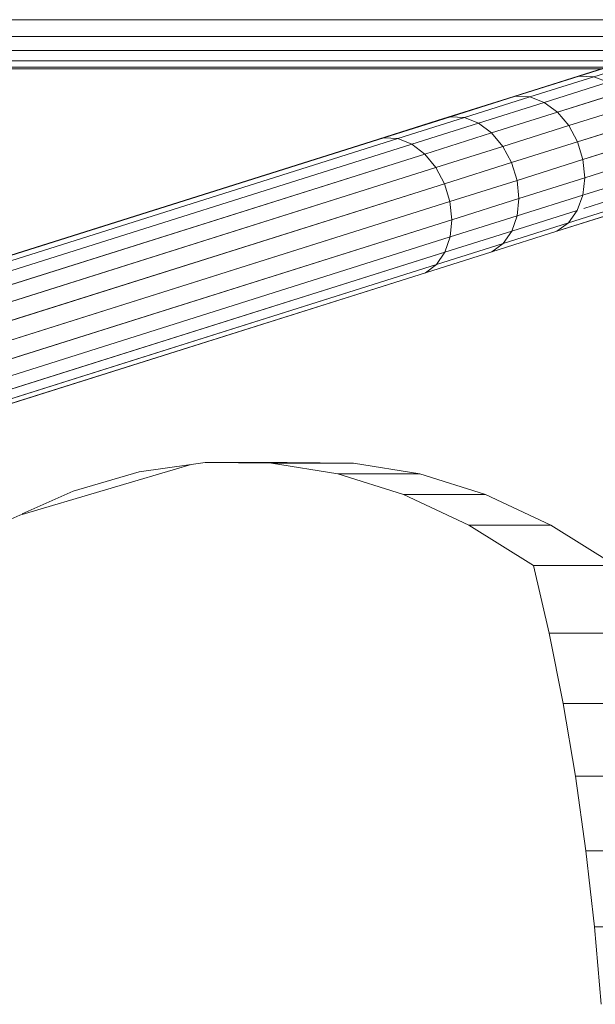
# Model space of a CAD drawing. Header units: millimetres. Extents: x -5903 to 5148, y -923 to 11622.
# Tile 20 of 37: x 3569 to 3669, y 7195 to 7366. Entities that reach past the tile are written whole.
import ezdxf

# ---------------------------------------------------------------- set-up
doc = ezdxf.new("R2010")
doc.units = ezdxf.units.MM
doc.layers.add('G-XREF-____-OTLN', color=7, linetype='Continuous', lineweight=9, true_color=0x007f7f)
doc.layers.add('I-FURN-____-OTLN', color=7, linetype='Continuous', lineweight=9)

# ---------------------------------------------------------------- blocks, each defined once
blk = doc.blocks.new('Gym_Bicycle - BYCYCLE_dwg-951122-Level 1')
at = {"layer": 'G-XREF-____-OTLN'}
for p, q in [((392.96, 191.86), (391.79, 205.3)), ((391.79, 205.3), (392.96, 191.86)), ((378.73, 191.86), (392.96, 191.86)), ((392.96, 191.86), (378.73, 191.86)), ((394.46, 178.65), (392.96, 191.86)), ((394.46, 178.65), (392.96, 191.86)), ((394.46, 178.65), (380.23, 178.65)), ((394.46, 178.65), (380.23, 178.65)), ((396.28, 165.71), (394.46, 178.65)), ((396.28, 165.71), (394.46, 178.65)), ((394.46, 178.65), (396.28, 165.71)), ((396.28, 165.71), (382.04, 165.71)), ((396.28, 165.71), (382.04, 165.71)), ((398.41, 153.11), (396.28, 165.71)), ((396.28, 165.71), (398.41, 153.11)), ((396.28, 165.71), (398.41, 153.11)), ((384.17, 153.11), (398.41, 153.11)), ((398.41, 153.11), (384.17, 153.11)), ((400.84, 140.9), (398.41, 153.11)), ((398.41, 153.11), (400.84, 140.9)), ((398.41, 153.11), (400.84, 140.9)), ((400.84, 140.9), (386.61, 140.9)), ((400.84, 140.9), (386.61, 140.9)), ((403.57, 129.13), (400.84, 140.9)), ((403.57, 129.13), (400.84, 140.9)), ((400.84, 140.9), (403.57, 129.13)), ((389.33, 129.13), (400.53, 122.12)), ((389.33, 129.13), (403.57, 129.13)), ((403.57, 129.13), (389.33, 129.13)), ((414.77, 122.12), (403.57, 129.13)), ((414.77, 122.12), (403.57, 129.13)), ((403.57, 129.13), (414.77, 122.12)), ((411.87, 116.81), (400.53, 122.12)), ((414.77, 122.12), (400.53, 122.12)), ((414.77, 122.12), (400.53, 122.12)), ((426.1, 116.81), (414.77, 122.12)), ((426.1, 116.81), (414.77, 122.12)), ((414.77, 122.12), (426.1, 116.81)), ((463.02, 111.6), (492.77, 120.4)), ((492.77, 120.4), (463.02, 111.6)), ((492.77, 120.4), (463.02, 111.6)), ((492.77, 120.4), (463.02, 111.6)), ((492.32, 120.2), (483.47, 116.24)), ((492.77, 120.4), (494.82, 121.32)), ((492.77, 120.4), (494.82, 121.32)), ((411.87, 116.81), (423.3, 113.22)), ((411.87, 116.81), (426.1, 116.81)), ((426.1, 116.81), (411.87, 116.81)), ((543.82, 116.64), (422.3, 78.32)), ((437.54, 113.22), (426.1, 116.81)), ((437.54, 113.22), (426.1, 116.81)), ((426.1, 116.81), (437.54, 113.22)), ((472.03, 112.88), (483.47, 116.24)), ((541.07, 114.95), (420.39, 76.88)), ((418.92, 74.77), (539.58, 112.83)), ((423.3, 113.22), (434.79, 111.37)), ((437.54, 113.22), (423.3, 113.22)), ((437.54, 113.22), (423.3, 113.22)), ((449.03, 111.37), (437.54, 113.22)), ((437.54, 113.22), (449.03, 111.37)), ((472.03, 112.88), (463.02, 111.6)), ((446.3, 111.25), (434.79, 111.37)), ((449.03, 111.37), (434.79, 111.37)), ((449.03, 111.37), (434.79, 111.37)), ((446.3, 111.25), (460.54, 111.25)), ((460.54, 111.25), (446.3, 111.25)), ((449.03, 111.37), (460.54, 111.25)), ((460.54, 111.25), (449.03, 111.37)), ((463.02, 111.6), (460.54, 111.25)), ((463.02, 111.6), (460.54, 111.25)), ((418.01, 72.12), (538.32, 110.07)), ((418.01, 72.12), (538.32, 110.07)), ((417.71, 69.12), (537.76, 106.98)), ((537.94, 103.78), (418.05, 65.97)), ((538.85, 100.68), (419, 62.88)), ((420.5, 60.07), (540.43, 97.9)), ((542.56, 95.61), (422.44, 57.73)), ((545.1, 93.99), (424.7, 56.01)), ((545.1, 93.99), (424.7, 56.01)), ((427.11, 55.04), (547.88, 93.13)), ((547.88, 93.13), (427.11, 55.04)), ((550.72, 93.1), (429.52, 54.88)), ((553.41, 93.9), (431.76, 55.54)), ((422.3, 78.32), (410.77, 74.68)), ((420.39, 76.88), (422.3, 78.32)), ((420.39, 76.88), (408.82, 73.24)), ((408.82, 73.24), (420.39, 76.88)), ((418.92, 74.77), (420.39, 76.88)), ((420.39, 76.88), (418.92, 74.77)), ((410.77, 74.68), (399.47, 71.12)), ((399.47, 71.12), (410.77, 74.68)), ((407.33, 71.11), (418.92, 74.77)), ((418.92, 74.77), (407.33, 71.11)), ((410.77, 74.68), (408.82, 73.24)), ((410.77, 74.68), (408.82, 73.24)), ((418.01, 72.12), (418.92, 74.77)), ((397.48, 69.66), (408.82, 73.24)), ((408.82, 73.24), (397.48, 69.66)), ((406.39, 68.46), (418.01, 72.12)), ((406.39, 68.46), (418.01, 72.12)), ((407.33, 71.11), (408.82, 73.24)), ((407.33, 71.11), (408.82, 73.24)), ((417.71, 69.12), (418.01, 72.12)), ((388.41, 67.63), (399.47, 71.12)), ((395.94, 67.52), (407.33, 71.11)), ((399.47, 71.12), (397.48, 69.66)), ((397.48, 69.66), (399.47, 71.12)), ((406.39, 68.46), (407.33, 71.11)), ((386.37, 66.16), (397.48, 69.66)), ((386.37, 66.16), (397.48, 69.66)), ((394.98, 64.86), (406.39, 68.46)), ((395.94, 67.52), (397.48, 69.66)), ((397.48, 69.66), (395.94, 67.52)), ((406.08, 65.45), (417.71, 69.12)), ((406.08, 65.45), (406.39, 68.46)), ((406.39, 68.46), (406.08, 65.45)), ((417.71, 69.12), (418.05, 65.97)), ((394.83, 67.17), (384.8, 64.01)), ((394.83, 67.17), (384.8, 64.01)), ((394.98, 64.86), (395.94, 67.52)), ((394.98, 64.86), (395.94, 67.52)), ((406.08, 65.45), (394.64, 61.84)), ((406.08, 65.45), (394.64, 61.84)), ((406.41, 62.3), (406.08, 65.45)), ((406.08, 65.45), (406.41, 62.3)), ((406.41, 62.3), (418.05, 65.97)), ((418.05, 65.97), (419, 62.88)), ((394.83, 64.81), (383.81, 61.33)), ((383.81, 61.33), (394.83, 64.81)), ((394.98, 64.86), (394.64, 61.84)), ((394.64, 61.84), (383.45, 58.31)), ((394.64, 61.84), (383.45, 58.31)), ((394.96, 58.69), (394.64, 61.84)), ((406.41, 62.3), (394.96, 58.69)), ((394.96, 58.69), (406.41, 62.3)), ((406.41, 62.3), (407.35, 59.21)), ((407.35, 59.21), (419, 62.88)), ((420.5, 60.07), (419, 62.88)), ((419, 62.88), (420.5, 60.07)), ((408.86, 56.4), (420.5, 60.07)), ((420.5, 60.07), (408.86, 56.4)), ((420.5, 60.07), (422.44, 57.73)), ((394.96, 58.69), (383.75, 55.15)), ((395.91, 55.6), (394.96, 58.69)), ((395.91, 55.6), (407.35, 59.21)), ((407.35, 59.21), (408.86, 56.4)), ((407.35, 59.21), (408.86, 56.4)), ((397.42, 52.79), (408.86, 56.4)), ((408.86, 56.4), (397.42, 52.79)), ((410.82, 54.06), (408.86, 56.4)), ((410.82, 54.06), (422.44, 57.73)), ((410.82, 54.06), (422.44, 57.73)), ((422.44, 57.73), (424.7, 56.01)), ((395.91, 55.6), (384.7, 52.06)), ((395.91, 55.6), (397.42, 52.79)), ((413.1, 52.35), (424.7, 56.01)), ((415.54, 51.39), (427.11, 55.04)), ((417.98, 51.24), (429.52, 54.88)), ((417.98, 51.24), (429.52, 54.88)), ((420.26, 51.91), (431.76, 55.54)), ((427.11, 55.04), (424.7, 56.01)), ((427.11, 55.04), (429.52, 54.88)), ((427.11, 55.04), (429.52, 54.88)), ((429.52, 54.88), (431.76, 55.54)), ((429.52, 54.88), (431.76, 55.54)), ((399.4, 50.46), (410.82, 54.06)), ((413.1, 52.35), (410.82, 54.06)), ((413.1, 52.35), (410.82, 54.06)), ((397.42, 52.79), (386.23, 49.26)), ((397.42, 52.79), (386.23, 49.26)), ((399.4, 50.46), (397.42, 52.79)), ((401.71, 48.76), (413.1, 52.35)), ((415.54, 51.39), (404.2, 47.81)), ((404.2, 47.81), (415.54, 51.39)), ((409, 48.36), (420.26, 51.91)), ((415.54, 51.39), (413.1, 52.35)), ((415.54, 51.39), (413.1, 52.35)), ((415.54, 51.39), (417.98, 51.24)), ((417.98, 51.24), (420.26, 51.91)), ((420.26, 51.91), (417.98, 51.24)), ((399.4, 50.46), (388.23, 46.94)), ((401.71, 48.76), (399.4, 50.46)), ((399.4, 50.46), (401.71, 48.76)), ((417.98, 51.24), (406.68, 47.67)), ((401.71, 48.76), (390.57, 45.25)), ((409, 48.36), (397.98, 44.88)), ((401.71, 48.76), (404.2, 47.81)), ((406.68, 47.67), (409, 48.36)), ((406.68, 47.67), (409, 48.36)), ((404.2, 47.81), (393.09, 44.31)), ((406.68, 47.67), (395.62, 44.19)), ((404.2, 47.81), (406.68, 47.67)), ((387.21, 41.49), (397.98, 44.88)), ((390.57, 45.25), (393.09, 44.31)), ((397.98, 44.88), (395.62, 44.19)), ((397.98, 44.88), (395.62, 44.19)), ((382.22, 40.88), (393.09, 44.31)), ((384.8, 40.77), (395.62, 44.19)), ((560.23, 42.92), (391.76, 42.92)), ((560.23, 42.92), (391.76, 42.92)), ((393.09, 44.31), (395.62, 44.19)), ((560.23, 41.57), (387.33, 41.57)), ((387.33, 41.57), (560.23, 41.57)), ((560.23, 42.66), (390.92, 42.66)), ((560.23, 42.66), (390.92, 42.66)), ((560.23, 39.75), (381.69, 39.75)), ((560.23, 39.75), (381.69, 39.75)), ((560.23, 37.3), (373.93, 37.3)), ((373.93, 37.3), (560.23, 37.3)), ((560.23, 34.4), (364.74, 34.4)), ((560.23, 34.4), (364.74, 34.4))]:
    blk.add_line(p, q, dxfattribs=at)
at = {"layer": 'G-XREF-____-OTLN', "flags": 128}
for points in [[(391.79, 205.3), (392.96, 191.86), (394.46, 178.65)], [(389.33, 129.13), (400.53, 122.12), (411.87, 116.81), (423.3, 113.22), (434.79, 111.37), (446.3, 111.25)], [(422.3, 78.32), (543.82, 116.64), (547.17, 117.39), (550.12, 118.25), (556.37, 119.44), (562.36, 120.37), (565.44, 120.4)], [(463.02, 111.6), (472.03, 112.88), (483.47, 116.24), (492.32, 120.2)], [(550.74, 116.94), (548.59, 114.64), (542.42, 113.46), (539.58, 112.83), (418.92, 74.77), (418.01, 72.12)], [(541.07, 114.95), (420.39, 76.88), (422.3, 78.32), (410.77, 74.68)], [(437.54, 113.22), (449.03, 111.37), (460.54, 111.25), (463.02, 111.6)], [(406.41, 62.3), (407.35, 59.21), (419, 62.88), (418.05, 65.97), (417.71, 69.12), (537.76, 106.98), (540.24, 107.54), (540.96, 110.66)], [(540.33, 104.31), (537.94, 103.78), (418.05, 65.97), (406.41, 62.3)], [(541.07, 101.18), (538.85, 100.68), (419, 62.88)], [(420.5, 60.07), (540.43, 97.9), (542.82, 98.43), (545.06, 96.17), (551.15, 97.33), (553.87, 95.74), (547.77, 94.58), (550.77, 93.77), (556.88, 94.94), (553.87, 95.74), (559.72, 96.65)], [(545.06, 96.17), (542.56, 95.61), (422.44, 57.73), (420.5, 60.07)], [(429.52, 54.88), (550.72, 93.1), (547.88, 93.13)], [(418.01, 72.12), (417.71, 69.12), (406.08, 65.45)], [(399.47, 71.12), (388.41, 67.63), (386.37, 66.16)], [(395.94, 67.52), (407.33, 71.11), (406.39, 68.46)], [(394.64, 61.84), (394.98, 64.86), (406.39, 68.46)], [(383.45, 58.31), (383.75, 55.15), (394.96, 58.69), (394.64, 61.84)], [(383.75, 55.15), (384.7, 52.06), (395.91, 55.6), (394.96, 58.69)], [(397.42, 52.79), (395.91, 55.6), (407.35, 59.21)], [(408.86, 56.4), (410.82, 54.06), (399.4, 50.46), (397.42, 52.79)], [(422.44, 57.73), (424.7, 56.01), (413.1, 52.35)], [(424.7, 56.01), (427.11, 55.04), (415.54, 51.39), (417.98, 51.24), (406.68, 47.67)], [(413.1, 52.35), (401.71, 48.76), (404.2, 47.81), (393.09, 44.31)], [(386.23, 49.26), (388.23, 46.94), (399.4, 50.46)], [(401.71, 48.76), (390.57, 45.25), (393.09, 44.31), (382.22, 40.88)], [(395.62, 44.19), (406.68, 47.67), (404.2, 47.81)], [(393.09, 44.31), (395.62, 44.19), (384.8, 40.77)]]:
    blk.add_lwpolyline(points, dxfattribs=at)
blk = doc.blocks.new('Gym_Bicycle - Gym_Bicycle-951134-Level 1')
blk.add_blockref('Gym_Bicycle - BYCYCLE_dwg-951122-Level 1', (-349.12, -253.52))

msp = doc.modelspace()

# ---------------------------------------------------------------- block references
at = {"layer": 'I-FURN-____-OTLN', "rotation": 180}
msp.add_blockref('Gym_Bicycle - Gym_Bicycle-951134-Level 1', (3712.6, 7146.94), dxfattribs=at)

doc.saveas('drawing.dxf')
